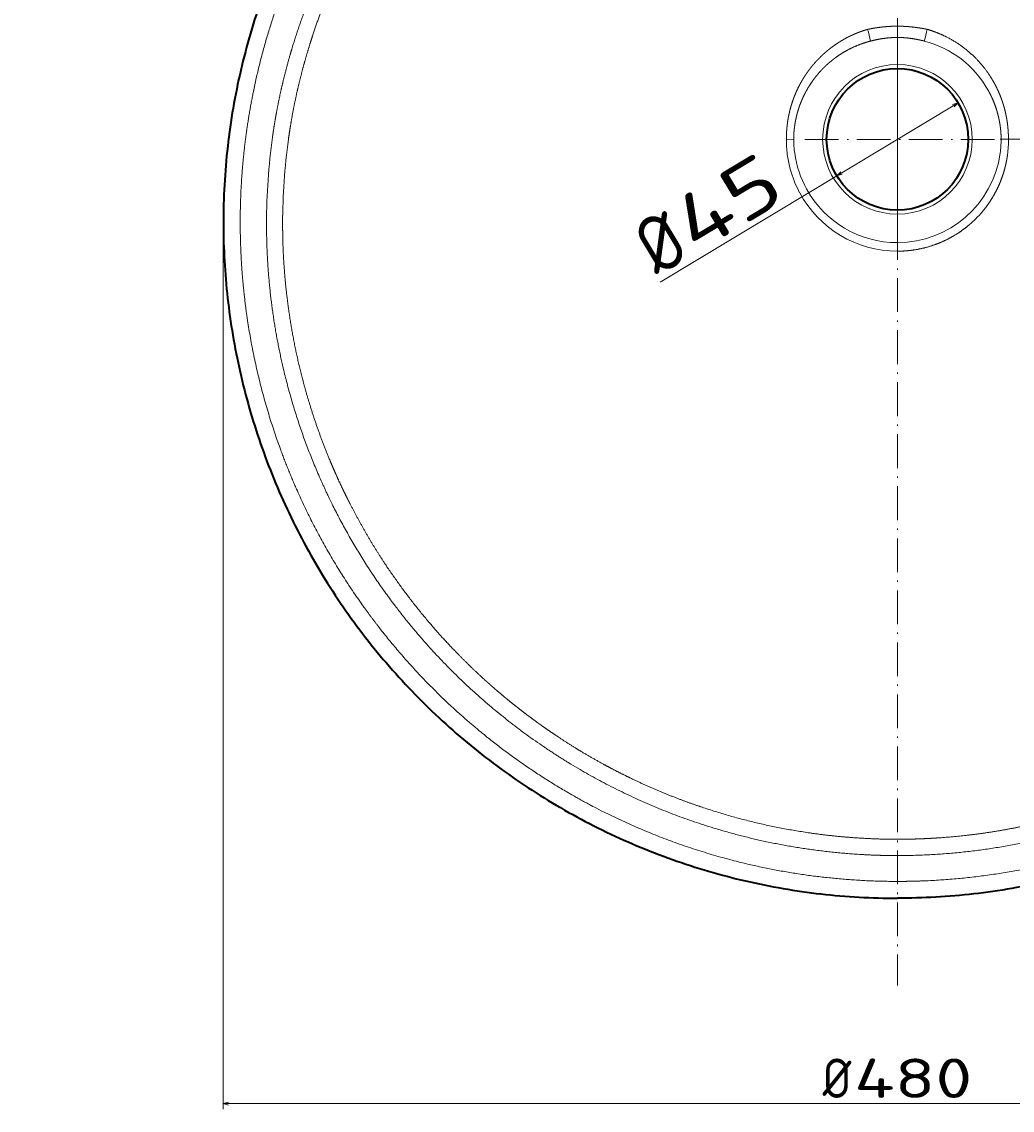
# Model space of a CAD drawing. Extents: x 61 to 1188, y 8 to 970.
# Tile 1 of 6: x 61 to 413, y 8 to 396. Entities that reach past the tile are written whole.
import ezdxf
from ezdxf.enums import TextEntityAlignment as Align

# ---------------------------------------------------------------- set-up
doc = ezdxf.new("R2010")
doc.units = 0
doc.linetypes.add('DASHDOT', pattern=[18.5, 12, -3, 0.5, -3])
doc.layers.get('0').update_dxf_attribs({"lineweight": 13})
doc.styles.get("Standard").update_dxf_attribs({"font": 'isocp.shx'})
doc.dimstyles.get("Standard").update_dxf_attribs({"dimtxt": 2.5, "dimasz": 2.5, "dimexe": 1.25, "dimexo": 0.625, "dimtad": 1, "dimcen": 2.5, "dimadec": 0, "dimazin": 0, "dimtfac": 1, "dimtmove": 0, "dimatfit": 0, "dimfxl": 0, "dimarcsym": 0})

# ---------------------------------------------------------------- blocks, each defined once
blk = doc.blocks.new('*D')
at = {"color": 7, "lineweight": 13}
for p, q in [((370.14, 815.13), (97.63, 815.13)), ((99.63, 675.13), (99.63, 815.13)), ((370.14, 675.13), (97.63, 675.13)), ((370.14, 563.67), (74.77, 563.67)), ((76.77, 423.25), (76.77, 563.67)), ((374.14, 563.67), (652.62, 563.67)), ((374.14, 563.67), (687.6, 563.67)), ((650.62, 493.73), (650.62, 563.67)), ((685.6, 353.73), (685.6, 563.67)), ((354.64, 491.73), (354.64, 457.2)), ((389.64, 491.73), (389.64, 457.2)), ((396.89, 493.73), (652.62, 493.73)), ((396.89, 493.73), (652.62, 493.73)), ((650.62, 353.73), (650.62, 493.73)), ((297.46, 459.2), (389.64, 459.2)), ((370.14, 423.25), (74.77, 423.25)), ((287.76, 302.98), (393.71, 366.7)), ((408.73, 353.73), (652.62, 353.73)), ((408.73, 353.73), (687.6, 353.73)), ((132.19, 321.73), (132.19, 8.82)), ((612.09, 321.73), (612.09, 8.82)), ((132.19, 10.82), (612.09, 10.82))]:
    blk.add_line(p, q, dxfattribs=at)
for points in [[(100.15, 813.2), (99.63, 815.13), (99.11, 813.2)], [(99.11, 677.06), (99.63, 675.13), (100.15, 677.06)], [(77.29, 561.74), (76.77, 563.67), (76.25, 561.74)], [(651.14, 561.74), (650.62, 563.67), (650.1, 561.74)], [(686.12, 561.74), (685.6, 563.67), (685.09, 561.74)], [(650.1, 495.66), (650.62, 493.73), (651.14, 495.66)], [(651.14, 491.8), (650.62, 493.73), (650.1, 491.8)], [(356.57, 459.72), (354.64, 459.2), (356.57, 458.68)], [(387.71, 458.68), (389.64, 459.2), (387.71, 459.72)], [(76.25, 425.18), (76.77, 423.25), (77.29, 425.18)], [(392.32, 365.26), (393.71, 366.7), (391.79, 366.15)], [(650.1, 355.66), (650.62, 353.73), (651.14, 355.66)], [(685.09, 355.66), (685.6, 353.73), (686.12, 355.66)], [(351.95, 342.19), (350.56, 340.75), (352.49, 341.3)], [(134.12, 11.34), (132.19, 10.82), (134.12, 10.3)], [(610.15, 10.3), (612.09, 10.82), (610.15, 11.34)]]:
    blk.add_lwpolyline(points, dxfattribs=at)
for s, height, rotation, p, p2 in [('140', 14, 90, (97.63, 724.11), (97.63, 766.14)), ('70', 14, 90, (648.62, 515.16), (648.62, 542.24)), ('140', 14, 90, (74.77, 472.44), (74.77, 514.48)), ('210', 14, 90, (683.6, 437.68), (683.6, 479.72)), ('140', 14, 90, (648.62, 402.71), (648.62, 444.74)), ('45', 20, 31.0242, (300.15, 312.77), (333.32, 332.71)), ('%%c', 20, 31.0242, (286.73, 304.69), (299.3, 312.25))]:
    blk.add_text(s, height=height, rotation=rotation, dxfattribs=at).set_placement(p, p2, align=Align.FIT)
for s, p, p2 in [('%%c', (297.46, 461.2), (307.72, 461.2)), ('35', (308.72, 461.2), (335.81, 461.2)), ('%%c', (345.49, 12.82), (355.75, 12.82)), ('480', (356.75, 12.82), (398.79, 12.82))]:
    blk.add_text(s, height=14, dxfattribs=at).set_placement(p, p2, align=Align.FIT)
blk = doc.blocks.new('BLOCK6')
at = {"color": 7, "linetype": 'DASHDOT', "lineweight": 13}
for p, q in [((0, 64.59), (0, -4.59)), ((34.59, 30), (-34.59, 30))]:
    blk.add_line(p, q, dxfattribs=at)
blk = doc.blocks.new('BLOCK8')
at = {"color": 7, "lineweight": 13, "ltscale": 0.065324}
blk.add_line((-36.91, 30.01), (-39.52, 30), dxfattribs=at)
at = {"color": 7, "lineweight": 13, "ltscale": 0.06531}
blk.add_line((36.91, 30.01), (39.52, 30), dxfattribs=at)
at = {"color": 7, "lineweight": 35, "ltscale": 0.000342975}
blk.add_line((-239.87, -0.01), (-239.87, 0), dxfattribs=at)
at = {"color": 7, "lineweight": 13, "ltscale": 0.004258}
blk.add_line((-224.51, 0.17), (-224.51, 0), dxfattribs=at)
at = {"color": 7, "lineweight": 13, "ltscale": 0.00415}
blk.add_line((-218.78, 0), (-218.78, 0.17), dxfattribs=at)
at = {"color": 7, "lineweight": 13}
blk.add_circle((0, 30), 26.61, dxfattribs=at)
at = {"color": 7, "lineweight": 35}
blk.add_circle((0, 30), 25.18, dxfattribs=at)
at = {"color": 7, "lineweight": 13}
for centre, radius, start, end in [((-290.76, -4.28), 289.6, 13.8312, 14.6813), ((290.77, -4.29), 289.61, 165.3186, 166.1687), ((0.46, 29.62), 36.48, 29.5259, 75.5669), ((0.03, -0.01), 224.54, 172.1175, 179.9542), ((0.02, -0.01), 218.8, 172.118, 179.9552), ((-0.02, 29.74), 39.5, 179.6167, 187.3889), ((0.01, 30.16), 36.92, 180.233, 187.9871), ((-0.01, 30.16), 36.92, 352.0133, 359.7668), ((0.02, 29.74), 39.5, 352.6109, 0.3841), ((-0.01, 29.75), 39.52, 187.4125, 208.361), ((0, 30.16), 36.91, 187.9867, 208.8626), ((0.01, 30.15), 36.89, 269.9799, 352.0231), ((-0.02, 30.15), 36.89, 208.8571, 270.022), ((0.02, 29.78), 39.55, 208.371, 269.9688)]:
    blk.add_arc(centre, radius, start, end, dxfattribs=at)
at = {"color": 7, "lineweight": 35}
for points, knots in [([(0, 239.95), (-4.48, 239.95), (-13.42, 239.7), (-26.79, 238.57), (-40.05, 236.71), (-53.17, 234.11), (-66.11, 230.79), (-78.83, 226.77), (-91.29, 222.05), (-103.46, 216.64), (-115.33, 210.57), (-126.84, 203.85), (-137.97, 196.49), (-148.69, 188.51), (-158.95, 179.95), (-168.73, 170.82), (-177.99, 161.16), (-186.7, 150.98), (-194.85, 140.32), (-202.4, 129.19), (-209.34, 117.62), (-215.63, 105.64), (-221.24, 93.31), (-226.16, 80.65), (-230.35, 67.72), (-233.81, 54.53), (-236.53, 41.12), (-238.47, 27.53), (-239.64, 13.8), (-239.88, 4.6), (-239.87, 0)], [0, 0, 0, 0, 13.423214, 26.829008, 40.219808, 53.590214, 66.938575, 80.266903, 93.581222, 106.892396, 120.211066, 133.538717, 146.877254, 160.227162, 173.588007, 186.958042, 200.334111, 213.718642, 227.125553, 240.568992, 254.053182, 267.576113, 281.128647, 294.694918, 308.275319, 321.895334, 335.569547, 349.299648, 363.07611, 376.88224, 376.88224, 376.88224, 376.88224]), ([(0, 239.95), (4.47, 239.95), (13.41, 239.7), (26.78, 238.57), (40.05, 236.71), (53.17, 234.11), (66.11, 230.79), (78.82, 226.77), (91.28, 222.05), (103.46, 216.64), (115.32, 210.57), (126.84, 203.85), (137.97, 196.49), (148.69, 188.52), (158.95, 179.95), (168.73, 170.82), (177.99, 161.16), (186.7, 150.98), (194.85, 140.32), (202.4, 129.19), (209.34, 117.62), (215.63, 105.64), (221.25, 93.31), (226.16, 80.65), (230.35, 67.72), (233.82, 54.53), (236.53, 41.12), (238.47, 27.53), (239.64, 13.8), (239.88, 4.6), (239.87, 0)], [0, 0, 0, 0, 13.416618, 26.82367, 40.214569, 53.585184, 66.933626, 80.262056, 93.576757, 106.888535, 120.206781, 133.534907, 146.874027, 160.224393, 173.585459, 186.955533, 200.332256, 213.71715, 227.124817, 240.568648, 254.053398, 267.57663, 281.129445, 294.695931, 308.276668, 321.897159, 335.571905, 349.302513, 363.079401, 376.882245, 376.882245, 376.882245, 376.882245]), ([(-239.87, -0.01), (-239.86, -4.43), (-239.6, -13.26), (-238.48, -26.47), (-236.63, -39.61), (-234.05, -52.66), (-230.76, -65.57), (-226.74, -78.29), (-222.02, -90.8), (-216.61, -103.04), (-210.52, -114.96), (-203.77, -126.55), (-196.38, -137.74), (-188.37, -148.52), (-179.75, -158.85), (-170.57, -168.69), (-160.84, -178), (-150.6, -186.76), (-139.86, -194.95), (-128.68, -202.52), (-117.08, -209.46), (-105.1, -215.73), (-92.77, -221.33), (-80.13, -226.22), (-67.21, -230.4), (-54.06, -233.85), (-40.72, -236.54), (-27.23, -238.48), (-13.64, -239.64), (-4.55, -239.9), (0, -239.9)], [0, 0, 0, 0, 13.237999, 26.487154, 39.755501, 53.046373, 66.361057, 79.699097, 93.058367, 106.435101, 119.82327, 133.219068, 146.627973, 160.054238, 173.495832, 186.947801, 200.407258, 213.880183, 227.369769, 240.873003, 254.382552, 267.898517, 281.427511, 294.974077, 308.540843, 322.128034, 335.734476, 349.357631, 362.992804, 376.632244, 376.632244, 376.632244, 376.632244]), ([(239.87, -0.01), (239.86, -4.43), (239.6, -13.26), (238.48, -26.47), (236.63, -39.61), (234.05, -52.66), (230.76, -65.57), (226.74, -78.29), (222.02, -90.8), (216.61, -103.04), (210.52, -114.96), (203.77, -126.55), (196.38, -137.74), (188.37, -148.52), (179.75, -158.85), (170.57, -168.69), (160.84, -178), (150.6, -186.77), (139.86, -194.95), (128.68, -202.52), (117.08, -209.46), (105.1, -215.73), (92.77, -221.33), (80.13, -226.22), (67.21, -230.4), (54.06, -233.85), (40.72, -236.54), (27.23, -238.48), (13.64, -239.64), (4.55, -239.9), (0, -239.9)], [0, 0, 0, 0, 13.237994, 26.487054, 39.755344, 53.04616, 66.360789, 79.698774, 93.057988, 106.434664, 119.822753, 133.218469, 146.626889, 160.052501, 173.494708, 186.947679, 200.407325, 213.880609, 227.370645, 240.873228, 254.382696, 267.898149, 281.426806, 294.973861, 308.540895, 322.128322, 335.735038, 349.358071, 362.992733, 376.632225, 376.632225, 376.632225, 376.632225])]:
    blk.add_open_spline(points, degree=3, knots=knots, dxfattribs=at)
at = {"color": 7, "lineweight": 13}
for points, knots in [([(-233.87, 0.01), (-233.87, 0.38), (-233.87, 0.75), (-233.87, 1.11), (-233.87, 1.84), (-233.87, 2.57), (-233.86, 2.94), (-233.85, 3.68), (-233.84, 4.41), (-233.84, 4.8), (-233.56, 19.01), (-232.19, 33.2), (-229.83, 46.89), (-225.21, 65.41), (-218.75, 83.31), (-216.83, 88.18), (-209.48, 105.43), (-200.44, 121.87), (-193.08, 133.21), (-180.41, 149.97), (-165.98, 165.17), (-160.6, 170.4), (-147.2, 182.43), (-132.71, 193.12), (-123.91, 198.88), (-108.95, 207.5), (-93.29, 214.71), (-87.06, 217.31), (-67.07, 224.82), (-46.29, 230.02), (-31.81, 232.47), (-17.15, 233.78), (-2.47, 233.93), (-2.43, 233.93), (-2.33, 233.93), (-2.23, 233.94), (-2.18, 233.94), (-2.08, 233.94), (-1.99, 233.94), (-1.94, 233.94), (-1.84, 233.94), (-1.74, 233.94), (-1.7, 233.94), (-1.33, 233.94), (-0.96, 233.94), (-0.64, 233.95), (-0.32, 233.95), (0, 233.95)], [0, 0, 0, 0, 0, 0, 2.569599, 2.569599, 2.569599, 5.139198, 5.139198, 5.139198, 7.73975, 7.73975, 7.73975, 105.104529, 105.104529, 105.104529, 142.077882, 142.077882, 142.077882, 237.399071, 237.399071, 237.399071, 290.495901, 290.495901, 290.495901, 364.896977, 364.896977, 364.896977, 412.747834, 412.747834, 412.747834, 516.320156, 516.320156, 516.320156, 516.667147, 516.667147, 516.667147, 517.001378, 517.001378, 517.001378, 517.335607, 517.335607, 517.335607, 517.680938, 517.680938, 517.680938, 519.941216, 519.941216, 519.941216, 519.941216, 519.941216, 519.941216]), ([(0, 233.95), (0.17, 233.95), (0.34, 233.95), (0.53, 233.95), (0.87, 233.94), (1.22, 233.94), (1.4, 233.94), (1.76, 233.94), (2.12, 233.94), (2.26, 233.94), (17.61, 233.78), (32.95, 232.36), (47.96, 229.73), (72.14, 223.45), (95.21, 214.04), (104.04, 209.89), (124.55, 198.92), (143.57, 185.48), (154.04, 176.89), (170.37, 161.39), (184.72, 144.05), (190.12, 136.85), (198.94, 123.83), (206.64, 110.1), (209.72, 104.1), (215.13, 92.58), (219.74, 80.72), (221.73, 75.08), (227.42, 57.12), (231.28, 38.61), (233.04, 25.81), (233.9, 12.91), (233.87, 0.01)], [0, 0, 0, 0, 0, 0, 1.19901, 1.19901, 1.19901, 2.429784, 2.429784, 2.429784, 3.719063, 3.719063, 3.719063, 111.14416, 111.14416, 111.14416, 180.251883, 180.251883, 180.251883, 275.848063, 275.848063, 275.848063, 339.452968, 339.452968, 339.452968, 387.033563, 387.033563, 387.033563, 429.263087, 429.263087, 429.263087, 519.928961, 519.928961, 519.928961, 519.928961, 519.928961, 519.928961]), ([(-205, 90.12), (-207.11, 85.45), (-209.1, 80.72), (-210.95, 75.93), (-213.39, 69.05), (-215.54, 62.07), (-216.15, 59.99), (-217.51, 55.17), (-218.72, 50.32), (-219.36, 47.55), (-220.25, 43.41), (-221.03, 39.26), (-221.28, 37.89), (-221.66, 35.65), (-222.01, 33.41), (-222.14, 32.54), (-222.27, 31.66), (-222.39, 30.79)], [0, 0, 0, 0, 0, 0, 36.368182, 36.368182, 36.368182, 51.682149, 51.682149, 51.682149, 71.751857, 71.751857, 71.751857, 81.515659, 81.515659, 81.515659, 87.748741, 87.748741, 87.748741, 87.748741, 87.748741, 87.748741]), ([(-216.72, 30), (-216.38, 32.44), (-216, 34.87), (-215.59, 37.31), (-214.69, 42.13), (-213.66, 46.9), (-213.11, 49.27), (-212.24, 52.81), (-211.29, 56.33), (-210.97, 57.49), (-209.98, 60.97), (-208.92, 64.43), (-208.18, 66.72), (-206.27, 72.4), (-204.17, 77.99), (-202.85, 81.31), (-201.46, 84.6), (-200, 87.86)], [0, 0, 0, 0, 0, 0, 18.157004, 18.157004, 18.157004, 36.282118, 36.282118, 36.282118, 45.308426, 45.308426, 45.308426, 63.320084, 63.320084, 63.320084, 90.157404, 90.157404, 90.157404, 90.157404, 90.157404, 90.157404]), ([(-10.62, 69.11), (-9.99, 69.24), (-9.37, 69.36), (-8.73, 69.48), (-7.89, 69.62), (-7.05, 69.74), (-6.84, 69.77), (-6.41, 69.82), (-5.99, 69.88), (-5.78, 69.9), (-5.35, 69.95), (-4.92, 69.99), (-4.71, 70.02), (-4.07, 70.07), (-3.43, 70.12), (-3, 70.15), (-2.14, 70.2), (-1.28, 70.23), (-0.85, 70.24), (-0.43, 70.24), (0, 70.24)], [0, 0, 0, 0, 0, 0, 4.40489, 4.40489, 4.40489, 5.878103, 5.878103, 5.878103, 7.355189, 7.355189, 7.355189, 8.82961, 8.82961, 8.82961, 11.785258, 11.785258, 11.785258, 14.736833, 14.736833, 14.736833, 14.736833, 14.736833, 14.736833]), ([(10.62, 69.11), (10.41, 69.16), (10.2, 69.2), (9.99, 69.24), (9.68, 69.3), (9.37, 69.36), (9.26, 69.38), (8.95, 69.43), (8.63, 69.49), (8.42, 69.53), (8.1, 69.58), (7.79, 69.63), (7.68, 69.64), (7.15, 69.72), (6.62, 69.8), (6.2, 69.85), (5.25, 69.97), (4.29, 70.06), (3.76, 70.1), (3.12, 70.15), (2.48, 70.18), (2.37, 70.18), (2.15, 70.19), (1.92, 70.2), (1.84, 70.21), (1.41, 70.22), (0.97, 70.23), (0.64, 70.24), (0.32, 70.24), (0, 70.24)], [0, 0, 0, 0, 0, 0, 1.468262, 1.468262, 1.468262, 2.202785, 2.202785, 2.202785, 3.675879, 3.675879, 3.675879, 4.414459, 4.414459, 4.414459, 7.357999, 7.357999, 7.357999, 11.043655, 11.043655, 11.043655, 11.781532, 11.781532, 11.781532, 12.57249, 12.57249, 12.57249, 14.792799, 14.792799, 14.792799, 14.792799, 14.792799, 14.792799]), ([(-39.52, 30), (-39.52, 30.17), (-39.52, 30.33), (-39.52, 30.5), (-39.51, 30.84), (-39.5, 31.17), (-39.5, 31.34), (-39.49, 31.63), (-39.47, 31.91), (-39.47, 32.03), (-39.46, 32.2), (-39.45, 32.36), (-39.45, 32.39), (-39.45, 32.47), (-39.44, 32.55), (-39.44, 32.59), (-39.43, 32.67), (-39.43, 32.75), (-39.43, 32.8), (-39.42, 32.92), (-39.41, 33.04), (-39.4, 33.12), (-39.39, 33.27), (-39.38, 33.42), (-39.38, 33.48), (-39.36, 33.61), (-39.35, 33.75), (-39.35, 33.82), (-39.32, 34.08), (-39.3, 34.38), (-39.27, 34.61), (-39.23, 35.01), (-39.18, 35.4), (-39.16, 35.57), (-39.13, 35.79), (-39.1, 35.99), (-39.09, 36.04), (-39.08, 36.13), (-39.07, 36.23), (-39.06, 36.27), (-39.04, 36.41), (-39.02, 36.55), (-39.01, 36.61), (-38.98, 36.8), (-38.95, 36.99), (-38.93, 37.08), (-38.9, 37.27), (-38.87, 37.46), (-38.85, 37.56), (-38.82, 37.71), (-38.8, 37.85), (-38.79, 37.9), (-38.77, 38), (-38.75, 38.11), (-38.74, 38.16), (-38.71, 38.32), (-38.67, 38.49), (-38.65, 38.6), (-38.59, 38.87), (-38.53, 39.14), (-38.5, 39.3), (-38.44, 39.54), (-38.39, 39.78), (-38.37, 39.86), (-38.33, 40.02), (-38.3, 40.17), (-38.28, 40.22), (-38.22, 40.49), (-38.15, 40.75), (-38.1, 40.94), (-37.97, 41.41), (-37.84, 41.87), (-37.76, 42.15), (-37.61, 42.64), (-37.45, 43.13), (-37.38, 43.33), (-37.24, 43.75), (-37.09, 44.17), (-37.01, 44.38), (-36.76, 45.07), (-36.48, 45.77), (-36.28, 46.27), (-35.85, 47.26), (-35.38, 48.25), (-35.13, 48.75), (-34.78, 49.42), (-34.41, 50.09), (-34.31, 50.27), (-34.11, 50.62), (-33.91, 50.98), (-33.8, 51.15), (-33.49, 51.68), (-33.17, 52.19), (-32.95, 52.52), (-32.65, 52.98), (-32.34, 53.43), (-32.26, 53.56), (-32.14, 53.72), (-32.03, 53.88), (-32.01, 53.9), (-31.97, 53.97), (-31.92, 54.03), (-31.9, 54.06), (-31.82, 54.17), (-31.74, 54.27), (-31.72, 54.31), (-31.54, 54.56), (-31.35, 54.8), (-31.21, 54.99), (-30.97, 55.31), (-30.71, 55.63), (-30.61, 55.76), (-30.4, 56.02), (-30.18, 56.28), (-30.08, 56.41), (-29.72, 56.83), (-29.35, 57.25), (-29.1, 57.54), (-28.81, 57.85), (-28.52, 58.15), (-28.5, 58.18), (-28.43, 58.25), (-28.36, 58.32), (-28.33, 58.35), (-28.27, 58.42), (-28.2, 58.5), (-28.16, 58.53), (-28.06, 58.63), (-27.96, 58.73), (-27.89, 58.81), (-27.39, 59.31), (-26.88, 59.8), (-26.43, 60.22), (-25.67, 60.91), (-24.88, 61.57), (-24.56, 61.83), (-23.55, 62.63), (-22.51, 63.39), (-21.79, 63.89), (-21.01, 64.4), (-20.21, 64.89), (-20.17, 64.91), (-20.04, 64.99), (-19.9, 65.07), (-19.83, 65.12), (-19.49, 65.31), (-19.15, 65.51), (-18.9, 65.65), (-18.59, 65.82), (-18.28, 65.99), (-18.23, 66.02), (-18.1, 66.08), (-17.99, 66.14), (-17.93, 66.17), (-17.81, 66.24), (-17.68, 66.3), (-17.62, 66.33), (-17.42, 66.44), (-17.21, 66.54), (-17.06, 66.61), (-16.83, 66.73), (-16.6, 66.84), (-16.51, 66.88), (-16.25, 67), (-15.99, 67.12), (-15.82, 67.2), (-15.36, 67.4), (-14.9, 67.6), (-14.63, 67.71), (-14.2, 67.88), (-13.76, 68.06), (-13.64, 68.1), (-12.96, 68.36), (-12.28, 68.6), (-11.73, 68.78), (-11.17, 68.95), (-10.62, 69.11)], [0, 0, 0, 0, 0, 0, 1.166871, 1.166871, 1.166871, 2.325568, 2.325568, 2.325568, 3.205823, 3.205823, 3.205823, 3.522956, 3.522956, 3.522956, 3.816415, 3.816415, 3.816415, 4.109875, 4.109875, 4.109875, 4.696725, 4.696725, 4.696725, 5.165895, 5.165895, 5.165895, 5.635064, 5.635064, 5.635064, 6.919805, 6.919805, 6.919805, 7.919189, 7.919189, 7.919189, 8.242408, 8.242408, 8.242408, 8.575039, 8.575039, 8.575039, 9.276909, 9.276909, 9.276909, 9.997093, 9.997093, 9.997093, 10.717276, 10.717276, 10.717276, 11.07731, 11.07731, 11.07731, 11.437344, 11.437344, 11.437344, 12.156907, 12.156907, 12.156907, 13.19622, 13.19622, 13.19622, 13.7155, 13.7155, 13.7155, 14.26705, 14.26705, 14.26705, 15.663146, 15.663146, 15.663146, 17.749145, 17.749145, 17.749145, 19.325229, 19.325229, 19.325229, 20.890212, 20.890212, 20.890212, 24.427526, 24.427526, 24.427526, 28.063796, 28.063796, 28.063796, 29.422297, 29.422297, 29.422297, 30.780797, 30.780797, 30.780797, 33.458729, 33.458729, 33.458729, 34.55672, 34.55672, 34.55672, 34.847148, 34.847148, 34.847148, 35.121689, 35.121689, 35.121689, 35.725588, 35.725588, 35.725588, 37.316855, 37.316855, 37.316855, 38.413511, 38.413511, 38.413511, 39.510167, 39.510167, 39.510167, 42.052658, 42.052658, 42.052658, 42.416453, 42.416453, 42.416453, 42.780826, 42.780826, 42.780826, 43.128436, 43.128436, 43.128436, 43.801734, 43.801734, 43.801734, 48.165719, 48.165719, 48.165719, 51.12743, 51.12743, 51.12743, 57.403542, 57.403542, 57.403542, 57.793352, 57.793352, 57.793352, 58.566686, 58.566686, 58.566686, 60.514276, 60.514276, 60.514276, 61.019049, 61.019049, 61.019049, 61.505981, 61.505981, 61.505981, 61.992893, 61.992893, 61.992893, 63.158898, 63.158898, 63.158898, 63.837998, 63.837998, 63.837998, 65.196187, 65.196187, 65.196187, 67.596624, 67.596624, 67.596624, 68.619686, 68.619686, 68.619686, 72.756119, 72.756119, 72.756119, 72.756119, 72.756119, 72.756119]), ([(-9.56, 64.95), (-8.25, 65.28), (-6.93, 65.57), (-5.61, 65.81), (-3.84, 66.05), (-2.06, 66.17), (-1.63, 66.19), (-1.15, 66.21), (-0.67, 66.22), (-0.61, 66.22), (-0.54, 66.22), (-0.46, 66.22), (-0.44, 66.23), (-0.38, 66.23), (-0.33, 66.23), (-0.31, 66.23), (-0.23, 66.23), (-0.15, 66.23), (-0.1, 66.23), (-0.05, 66.23), (0, 66.23)], [0, 0, 0, 0, 0, 0, 11.242271, 11.242271, 11.242271, 14.862196, 14.862196, 14.862196, 15.242902, 15.242902, 15.242902, 15.446615, 15.446615, 15.446615, 15.650327, 15.650327, 15.650327, 16.05775, 16.05775, 16.05775, 16.05775, 16.05775, 16.05775]), ([(0, 66.23), (1.16, 66.23), (2.32, 66.18), (3.48, 66.08), (5.04, 65.88), (6.59, 65.61), (6.99, 65.53), (7.42, 65.45), (7.84, 65.35), (7.87, 65.35), (7.92, 65.34), (7.96, 65.33), (7.98, 65.32), (8.02, 65.32), (8.05, 65.31), (8.06, 65.31), (8.14, 65.29), (8.21, 65.27), (8.27, 65.26), (8.36, 65.24), (8.44, 65.22), (8.47, 65.21), (8.52, 65.2), (8.56, 65.19), (8.59, 65.19), (8.66, 65.17), (8.72, 65.16), (8.76, 65.15), (8.83, 65.13), (8.9, 65.11), (8.93, 65.11), (9.07, 65.07), (9.21, 65.04), (9.32, 65.01), (9.44, 64.98), (9.56, 64.95)], [0, 0, 0, 0, 0, 0, 9.674131, 9.674131, 9.674131, 13.106802, 13.106802, 13.106802, 13.308796, 13.308796, 13.308796, 13.510816, 13.510816, 13.510816, 13.61183, 13.61183, 13.61183, 14.116819, 14.116819, 14.116819, 14.31885, 14.31885, 14.31885, 14.52088, 14.52088, 14.52088, 14.930767, 14.930767, 14.930767, 15.132036, 15.132036, 15.132036, 16.138197, 16.138197, 16.138197, 16.138197, 16.138197, 16.138197]), ([(10.62, 69.11), (13, 68.42), (15.32, 67.55), (17.56, 66.49), (22.07, 63.94), (26.1, 60.7), (28.05, 58.84), (30.71, 55.84), (32.97, 52.55), (33.66, 51.44), (34.31, 50.31), (34.92, 49.15)], [0, 0, 0, 0, 0, 0, 17.030425, 17.030425, 17.030425, 35.62141, 35.62141, 35.62141, 44.678193, 44.678193, 44.678193, 44.678193, 44.678193, 44.678193]), ([(-36.91, 30.01), (-36.91, 30.26), (-36.91, 30.52), (-36.9, 30.77), (-36.89, 31.27), (-36.86, 31.77), (-36.85, 32.03), (-36.81, 32.56), (-36.77, 33.09), (-36.74, 33.35), (-36.69, 33.89), (-36.62, 34.42), (-36.58, 34.69), (-36.52, 35.12), (-36.45, 35.56), (-36.43, 35.73), (-36.37, 36.07), (-36.3, 36.42), (-36.27, 36.6), (-36.19, 37.02), (-36.09, 37.45), (-36.04, 37.7), (-35.92, 38.2), (-35.8, 38.7), (-35.73, 38.95), (-35.47, 39.95), (-35.16, 40.94), (-34.91, 41.69), (-34.57, 42.61), (-34.2, 43.51), (-34.12, 43.69), (-33.89, 44.24), (-33.66, 44.77), (-33.49, 45.12), (-33.12, 45.91), (-32.72, 46.67), (-32.49, 47.1), (-32.07, 47.86), (-31.61, 48.63), (-31.4, 48.96), (-30.68, 50.1), (-29.9, 51.2), (-29.33, 51.96), (-28.55, 52.93), (-27.72, 53.87), (-27.53, 54.09), (-26.73, 54.96), (-25.9, 55.8), (-25.25, 56.4), (-24.38, 57.19), (-23.48, 57.93), (-23.25, 58.11), (-22.79, 58.47), (-22.33, 58.83), (-22.09, 59), (-20.58, 60.1), (-19, 61.1), (-17.63, 61.87), (-15.23, 63.05), (-12.73, 64), (-11.68, 64.36), (-10.63, 64.67), (-9.56, 64.95)], [0, 0, 0, 0, 0, 0, 2.078605, 2.078605, 2.078605, 4.156409, 4.156409, 4.156409, 6.50607, 6.50607, 6.50607, 8.821871, 8.821871, 8.821871, 10.32259, 10.32259, 10.32259, 11.823309, 11.823309, 11.823309, 13.940741, 13.940741, 13.940741, 16.058172, 16.058172, 16.058172, 22.504168, 22.504168, 22.504168, 24.123092, 24.123092, 24.123092, 27.37005, 27.37005, 27.37005, 31.592265, 31.592265, 31.592265, 34.865503, 34.865503, 34.865503, 42.66998, 42.66998, 42.66998, 45.081422, 45.081422, 45.081422, 52.34222, 52.34222, 52.34222, 54.774482, 54.774482, 54.774482, 57.206744, 57.206744, 57.206744, 70.352024, 70.352024, 70.352024, 79.561592, 79.561592, 79.561592, 79.561592, 79.561592, 79.561592]), ([(32.21, 47.6), (32.75, 46.64), (33.26, 45.66), (33.73, 44.65), (34.53, 42.77), (35.19, 40.85), (35.47, 39.96), (35.76, 38.89), (36.01, 37.81), (36.05, 37.64), (36.17, 37.1), (36.28, 36.57), (36.34, 36.22), (36.44, 35.68), (36.52, 35.14), (36.55, 34.96), (36.6, 34.6), (36.64, 34.24), (36.66, 34.06), (36.77, 33.14), (36.85, 32.22), (36.89, 31.49), (36.91, 30.75), (36.91, 30.01)], [0, 0, 0, 0, 0, 0, 9.165544, 9.165544, 9.165544, 16.813217, 16.813217, 16.813217, 18.360937, 18.360937, 18.360937, 21.399032, 21.399032, 21.399032, 22.910622, 22.910622, 22.910622, 24.429484, 24.429484, 24.429484, 30.535936, 30.535936, 30.535936, 30.535936, 30.535936, 30.535936]), ([(34.92, 49.15), (35.28, 48.44), (35.63, 47.72), (35.97, 47), (36.36, 46.08), (36.72, 45.15), (36.8, 44.96), (36.94, 44.59), (37.07, 44.22), (37.14, 44.02), (37.3, 43.59), (37.44, 43.16), (37.52, 42.92), (37.61, 42.62), (37.71, 42.31), (37.72, 42.25), (37.75, 42.16), (37.78, 42.06), (37.79, 42.04), (37.81, 41.97), (37.83, 41.91), (37.84, 41.88), (37.86, 41.78), (37.89, 41.67), (37.91, 41.6), (37.95, 41.46), (37.99, 41.33), (38.01, 41.28), (38.13, 40.83), (38.25, 40.37), (38.34, 39.98), (38.45, 39.55), (38.54, 39.11), (38.55, 39.06), (38.57, 38.96), (38.6, 38.86), (38.61, 38.81), (38.62, 38.72), (38.64, 38.63), (38.65, 38.58), (38.67, 38.48), (38.69, 38.39), (38.7, 38.35), (38.72, 38.25), (38.74, 38.15), (38.75, 38.11), (38.76, 38.02), (38.78, 37.93), (38.79, 37.86), (38.82, 37.72), (38.85, 37.57), (38.87, 37.48), (38.89, 37.33), (38.92, 37.18), (38.92, 37.13), (38.94, 37.03), (38.96, 36.93), (38.97, 36.88), (38.99, 36.73), (39.01, 36.59), (39.03, 36.51), (39.05, 36.32), (39.08, 36.13), (39.1, 36.02), (39.18, 35.43), (39.25, 34.84), (39.3, 34.35), (39.36, 33.66), (39.41, 32.97), (39.43, 32.77), (39.45, 32.37), (39.47, 31.97), (39.48, 31.77), (39.49, 31.5), (39.5, 31.24), (39.5, 31.17), (39.51, 31.03), (39.51, 30.89), (39.51, 30.85), (39.51, 30.74), (39.52, 30.63), (39.52, 30.6), (39.52, 30.53), (39.52, 30.46), (39.52, 30.42), (39.52, 30.32), (39.52, 30.21), (39.52, 30.13), (39.52, 30.07), (39.52, 30)], [0, 0, 0, 0, 0, 0, 5.530571, 5.530571, 5.530571, 6.91396, 6.91396, 6.91396, 8.284538, 8.284538, 8.284538, 10.120576, 10.120576, 10.120576, 10.571744, 10.571744, 10.571744, 10.807101, 10.807101, 10.807101, 11.03273, 11.03273, 11.03273, 11.484146, 11.484146, 11.484146, 11.956143, 11.956143, 11.956143, 14.725449, 14.725449, 14.725449, 15.071757, 15.071757, 15.071757, 15.418065, 15.418065, 15.418065, 15.764341, 15.764341, 15.764341, 16.110616, 16.110616, 16.110616, 16.456937, 16.456937, 16.456937, 16.778625, 16.778625, 16.778625, 17.471168, 17.471168, 17.471168, 17.81744, 17.81744, 17.81744, 18.163711, 18.163711, 18.163711, 18.869865, 18.869865, 18.869865, 19.554269, 19.554269, 19.554269, 23.008448, 23.008448, 23.008448, 24.384291, 24.384291, 24.384291, 25.755521, 25.755521, 25.755521, 26.218823, 26.218823, 26.218823, 26.713326, 26.713326, 26.713326, 26.955518, 26.955518, 26.955518, 27.187232, 27.187232, 27.187232, 27.644076, 27.644076, 27.644076, 27.644076, 27.644076, 27.644076]), ([(39.19, 24.66), (39.12, 24.06), (39.03, 23.46), (38.93, 22.86), (38.74, 21.87), (38.52, 20.88), (38.42, 20.47), (38.17, 19.48), (37.89, 18.49), (37.71, 17.91), (37.14, 16.15), (36.47, 14.44), (35.97, 13.31), (35.17, 11.65), (34.27, 10.05), (33.96, 9.52), (32.78, 7.59), (31.46, 5.75), (30.44, 4.46), (28.53, 2.31), (26.44, 0.34), (25.52, -0.47), (23.76, -1.88), (21.91, -3.16), (21.05, -3.72), (18.4, -5.31), (15.61, -6.64), (13.7, -7.41), (10.17, -8.55), (6.55, -9.28), (4.92, -9.52), (2.95, -9.7), (0.98, -9.77), (0.66, -9.77), (0.33, -9.78), (0, -9.78)], [0, 0, 0, 0, 0, 0, 4.103258, 4.103258, 4.103258, 6.893709, 6.893709, 6.893709, 11.087107, 11.087107, 11.087107, 19.512022, 19.512022, 19.512022, 23.752673, 23.752673, 23.752673, 35.101203, 35.101203, 35.101203, 43.659074, 43.659074, 43.659074, 50.829446, 50.829446, 50.829446, 65.215261, 65.215261, 65.215261, 76.769552, 76.769552, 76.769552, 79.07899, 79.07899, 79.07899, 79.07899, 79.07899, 79.07899]), ([(-224.51, 0), (-224.51, -0.23), (-224.51, -0.45), (-224.51, -0.7), (-224.51, -0.98), (-224.51, -1.25), (-224.51, -1.3), (-224.41, -17.95), (-222.77, -34.61), (-219.59, -51.02), (-213.48, -71.98), (-204.91, -91.98), (-202.76, -96.65), (-192.94, -116.38), (-180.73, -134.85), (-170.07, -148.08), (-150, -168.68), (-126.97, -185.8), (-117.07, -192.2), (-91.99, -206.19), (-64.95, -216.05), (-48.5, -220.34), (-30.3, -223.3), (-11.97, -224.39), (-10.5, -224.47), (-7.52, -224.6), (-4.54, -224.68), (-3.03, -224.7), (-1.51, -224.72), (0, -224.72)], [0, 0, 0, 0, 0, 0, 1.61991, 1.61991, 1.61991, 1.945482, 1.945482, 1.945482, 119.528622, 119.528622, 119.528622, 155.912214, 155.912214, 155.912214, 275.438296, 275.438296, 275.438296, 358.60514, 358.60514, 358.60514, 478.181118, 478.181118, 478.181118, 488.583982, 488.583982, 488.583982, 499.307932, 499.307932, 499.307932, 499.307932, 499.307932, 499.307932]), ([(233.87, 0), (233.87, -0.37), (233.87, -0.75), (233.87, -1.11), (233.86, -1.65), (233.86, -2.2), (233.86, -2.45), (233.59, -22.3), (231.23, -42.12), (226.84, -61.48), (217.51, -88.81), (204.18, -114.31), (199.63, -122.09), (191.02, -135.3), (181.33, -147.74), (176.99, -152.92), (169.46, -161.28), (161.44, -169.17), (158.16, -172.25), (146.99, -182.23), (135.03, -191.3), (126.31, -197.18), (100.56, -212.51), (72.58, -223.61), (53.71, -228.89), (31.43, -232.68), (8.98, -233.76), (5.99, -233.86), (2.99, -233.9), (0, -233.9)], [0, 0, 0, 0, 0, 0, 2.657499, 2.657499, 2.657499, 3.874835, 3.874835, 3.874835, 143.673456, 143.673456, 143.673456, 207.431781, 207.431781, 207.431781, 255.199627, 255.199627, 255.199627, 287.006288, 287.006288, 287.006288, 361.147437, 361.147437, 361.147437, 498.499491, 498.499491, 498.499491, 519.613976, 519.613976, 519.613976, 519.613976, 519.613976, 519.613976]), ([(0, -233.9), (-19.47, -233.9), (-38.94, -231.87), (-58.13, -227.8), (-83.89, -219.46), (-108.07, -207.57), (-114.66, -204), (-131.41, -194.02), (-147.06, -182.34), (-156.21, -174.55), (-171.32, -159.91), (-184.69, -143.7), (-190.08, -136.48), (-203.54, -116.54), (-214.35, -95.02), (-220.02, -81.05), (-227.72, -56.63), (-232.04, -31.46), (-233.24, -21), (-233.85, -10.5), (-233.87, 0)], [0, 0, 0, 0, 0, 0, 137.282716, 137.282716, 137.282716, 190.199041, 190.199041, 190.199041, 275.001274, 275.001274, 275.001274, 338.708191, 338.708191, 338.708191, 445.089402, 445.089402, 445.089402, 519.686697, 519.686697, 519.686697, 519.686697, 519.686697, 519.686697]), ([(-0.01, -218.92), (-10.63, -218.91), (-21.25, -218.26), (-31.83, -216.96), (-50.91, -213.43), (-69.47, -207.82), (-77.67, -204.89), (-86.61, -201.19), (-95.31, -197.01), (-96.18, -196.58), (-99.2, -195.09), (-102.18, -193.55), (-104.29, -192.42), (-108.48, -190.1), (-112.61, -187.66), (-114.66, -186.42), (-118.11, -184.25), (-121.53, -182), (-122.92, -181.06), (-124.5, -179.97), (-126.07, -178.86), (-126.27, -178.72), (-126.99, -178.21), (-127.7, -177.7), (-128.23, -177.32), (-129.55, -176.36), (-130.88, -175.37), (-131.69, -174.77), (-133.3, -173.54), (-134.91, -172.29), (-135.7, -171.67), (-137.24, -170.44), (-138.76, -169.21), (-139.48, -168.61), (-140.78, -167.53), (-142.05, -166.44), (-142.62, -165.96), (-143.52, -165.18), (-144.42, -164.4), (-144.76, -164.09), (-145.44, -163.49), (-146.12, -162.88), (-146.47, -162.57), (-152.06, -157.51), (-157.43, -152.21), (-162.29, -147.02), (-172.47, -135.21), (-181.57, -122.53), (-186.17, -115.42), (-190.53, -107.91), (-194.5, -100.2), (-194.61, -99.99), (-194.94, -99.34), (-195.27, -98.7), (-195.49, -98.27), (-196.25, -96.74), (-196.99, -95.22), (-197.5, -94.15), (-198.56, -91.92), (-199.59, -89.66), (-200.1, -88.5), (-200.85, -86.78), (-201.59, -85.05), (-201.79, -84.56), (-205.79, -74.96), (-209.22, -65.13), (-211.93, -55.66), (-215.29, -40.84), (-217.36, -25.81), (-217.92, -20.52), (-218.47, -13.24), (-218.72, -5.95), (-218.76, -3.97), (-218.78, -1.98), (-218.78, 0)], [0, 0, 0, 0, 0, 0, 63.345266, 63.345266, 63.345266, 115.114273, 115.114273, 115.114273, 120.874269, 120.874269, 120.874269, 135.186787, 135.186787, 135.186787, 149.601513, 149.601513, 149.601513, 159.625155, 159.625155, 159.625155, 161.053912, 161.053912, 161.053912, 164.867368, 164.867368, 164.867368, 170.714467, 170.714467, 170.714467, 176.508557, 176.508557, 176.508557, 181.921662, 181.921662, 181.921662, 186.252106, 186.252106, 186.252106, 188.974469, 188.974469, 188.974469, 191.678264, 191.678264, 191.678264, 233.943547, 233.943547, 233.943547, 284.196446, 284.196446, 284.196446, 285.635888, 285.635888, 285.635888, 288.514763, 288.514763, 288.514763, 295.909302, 295.909302, 295.909302, 303.784226, 303.784226, 303.784226, 307.180924, 307.180924, 307.180924, 365.80071, 365.80071, 365.80071, 397.454199, 397.454199, 397.454199, 409.291711, 409.291711, 409.291711, 409.291711, 409.291711, 409.291711]), ([(218.78, 0), (218.78, -0.5), (218.78, -1.01), (218.78, -1.51), (218.77, -2.18), (218.77, -2.85), (218.76, -3.02), (218.76, -3.6), (218.75, -4.19), (218.74, -4.61), (218.71, -5.65), (218.68, -6.7), (218.66, -7.33), (218.62, -8.62), (218.56, -9.93), (218.53, -10.61), (218.45, -12.2), (218.35, -13.78), (218.29, -14.72), (218.21, -15.9), (218.12, -17.05), (218.1, -17.3), (217.54, -24.28), (216.7, -31.23), (215.64, -37.86), (213.2, -50.1), (209.9, -62.13), (208.18, -67.67), (206.12, -73.62), (203.84, -79.49), (203.67, -79.94), (203.31, -80.84), (202.95, -81.73), (202.77, -82.18), (202.23, -83.5), (201.69, -84.81), (201.33, -85.67), (200.54, -87.51), (199.74, -89.32), (199.3, -90.28), (198.25, -92.58), (197.16, -94.88), (196.51, -96.22), (195.59, -98.07), (194.64, -99.93), (194.38, -100.44), (190.43, -108.05), (186.11, -115.47), (181.75, -122.23), (172.29, -135.49), (161.64, -147.82), (155.98, -153.78), (149.9, -159.62), (143.54, -165.16), (143.36, -165.32), (143, -165.63), (142.63, -165.95), (142.45, -166.1), (141.41, -166.99), (140.38, -167.86), (139.54, -168.56), (138.23, -169.63), (136.95, -170.67), (136.48, -171.05), (135.18, -172.08), (133.85, -173.12), (132.99, -173.78), (131.83, -174.66), (130.65, -175.54), (130.39, -175.74), (129.85, -176.14), (129.31, -176.53), (129.08, -176.7), (128.29, -177.28), (127.49, -177.85), (126.97, -178.23), (125.62, -179.19), (124.24, -180.14), (123.38, -180.73), (121.69, -181.89), (119.96, -183.02), (119.11, -183.58), (117.29, -184.75), (115.47, -185.9), (114.49, -186.5), (113.1, -187.35), (111.71, -188.18), (111.32, -188.41), (101.7, -194.08), (91.71, -199.14), (81.87, -203.39), (62.91, -210.24), (43.31, -214.87), (34.05, -216.53), (24.54, -217.73), (14.99, -218.4), (14.69, -218.42), (14.07, -218.46), (13.45, -218.5), (13.01, -218.53), (12.1, -218.58), (11.16, -218.63), (10.67, -218.65), (9.56, -218.71), (8.44, -218.75), (7.81, -218.78), (6.8, -218.81), (5.81, -218.84), (5.44, -218.85), (4.84, -218.87), (4.26, -218.88), (4.05, -218.88), (3.1, -218.9), (2.16, -218.91), (1.44, -218.92), (0.72, -218.92), (0, -218.92)], [0, 0, 0, 0, 0, 0, 3.003293, 3.003293, 3.003293, 4.004395, 4.004395, 4.004395, 6.496408, 6.496408, 6.496408, 10.037071, 10.037071, 10.037071, 13.802287, 13.802287, 13.802287, 18.967528, 18.967528, 18.967528, 20.662873, 20.662873, 20.662873, 60.723477, 60.723477, 60.723477, 95.423543, 95.423543, 95.423543, 98.308591, 98.308591, 98.308591, 101.193638, 101.193638, 101.193638, 106.833713, 106.833713, 106.833713, 113.345404, 113.345404, 113.345404, 122.413796, 122.413796, 122.413796, 125.772703, 125.772703, 125.772703, 173.547027, 173.547027, 173.547027, 222.399012, 222.399012, 222.399012, 223.840145, 223.840145, 223.840145, 225.281278, 225.281278, 225.281278, 231.983424, 231.983424, 231.983424, 235.914696, 235.914696, 235.914696, 242.882888, 242.882888, 242.882888, 244.85423, 244.85423, 244.85423, 246.884315, 246.884315, 246.884315, 250.687747, 250.687747, 250.687747, 256.686633, 256.686633, 256.686633, 262.530439, 262.530439, 262.530439, 269.140953, 269.140953, 269.140953, 272.141279, 272.141279, 272.141279, 335.770395, 335.770395, 335.770395, 391.733285, 391.733285, 391.733285, 392.879134, 392.879134, 392.879134, 395.432052, 395.432052, 395.432052, 398.126673, 398.126673, 398.126673, 401.598206, 401.598206, 401.598206, 403.72771, 403.72771, 403.72771, 405.048291, 405.048291, 405.048291, 409.350644, 409.350644, 409.350644, 409.350644, 409.350644, 409.350644]), ([(0, -224.72), (20.57, -224.69), (41.13, -222.31), (61.34, -217.59), (88.48, -207.84), (113.61, -193.99), (120.51, -189.77), (133.31, -181.14), (145.32, -171.44), (150.85, -166.6), (166.28, -151.9), (179.9, -135.45), (187.98, -123.99), (199.64, -104.35), (208.72, -83.45), (211.83, -75.2), (218.06, -55.83), (222.08, -35.85), (223.63, -24.4), (224.44, -12.84), (224.51, -1.27), (224.51, -1.22), (224.51, -1.09), (224.51, -0.95), (224.51, -0.85), (224.51, -0.65), (224.51, -0.46), (224.51, -0.37), (224.51, -0.24), (224.51, -0.11), (224.51, -0.07), (224.51, -0.04), (224.51, 0)], [0, 0, 0, 0, 0, 0, 145.548669, 145.548669, 145.548669, 202.713369, 202.713369, 202.713369, 254.692102, 254.692102, 254.692102, 353.398123, 353.398123, 353.398123, 415.769302, 415.769302, 415.769302, 497.287454, 497.287454, 497.287454, 497.614455, 497.614455, 497.614455, 498.263584, 498.263584, 498.263584, 498.92343, 498.92343, 498.92343, 499.186596, 499.186596, 499.186596, 499.186596, 499.186596, 499.186596])]:
    blk.add_open_spline(points, degree=5, knots=knots, dxfattribs=at)

msp = doc.modelspace()

# ---------------------------------------------------------------- linework, layer by layer
at = {"color": 7, "linetype": 'DASHDOT', "lineweight": 13}
msp.add_line((372.138, 581.829), (372.138, 52.818), dxfattribs=at)

# ---------------------------------------------------------------- block references
at = {"lineweight": 0}
for name in ['BLOCK8', 'BLOCK6']:
    msp.add_blockref(name, (372.138, 323.727), dxfattribs=at)

# ---------------------------------------------------------------- dimensions: what is measured, and where the dimension line sits
at = {"color": 0, "lineweight": 0}
for base, p1, p2, middle in [((132.19, 10.818), (612.086, 323.727), (132.19, 323.727), (372.138, 10.818)), ((354.638, 459.201), (389.638, 493.727), (354.638, 493.727), (316.634, 459.201))]:
    dim = msp.add_linear_dim(base=base, p1=p1, p2=p2, angle=180, text='%%c<>', dimstyle='Standard', dxfattribs=at)
    dim.commit()
    dim.dimension.update_dxf_attribs({"geometry": '*D', "text_midpoint": middle, "dimtype": 161})
for base, p1, p2, angle, middle, dimtype in [((76.77, 423.248), (372.138, 563.674), (372.138, 423.248), 269.99857, (76.77, 493.461), 160), ((650.622, 493.727), (406.727, 353.727), (394.888, 493.727), 89.99952, (650.622, 423.727), 160), ((650.622, 493.727), (372.138, 563.674), (394.888, 493.727), 269.99857, (650.622, 528.701), 160), ((685.603, 353.727), (372.138, 563.674), (406.727, 353.727), 269.99857, (685.603, 458.701), 160), ((99.628, 815.128), (372.138, 675.128), (372.138, 815.128), 90, (99.628, 745.128), 161)]:
    dim = msp.add_linear_dim(base=base, p1=p1, p2=p2, angle=angle, dimstyle='Standard', dxfattribs=at)
    dim.commit()
    dim.dimension.update_dxf_attribs({"geometry": '*D', "text_midpoint": middle, "dimtype": dimtype})
dim = msp.add_diameter_dim_2p(p1=(393.711, 366.703), p2=(350.564, 340.752), text='%%c45', dimstyle='Standard', dxfattribs=at)
dim.commit()
dim.dimension.update_dxf_attribs({"geometry": '*D', "text_midpoint": (311.053, 316.989), "dimtype": 163})

doc.saveas('drawing.dxf')
